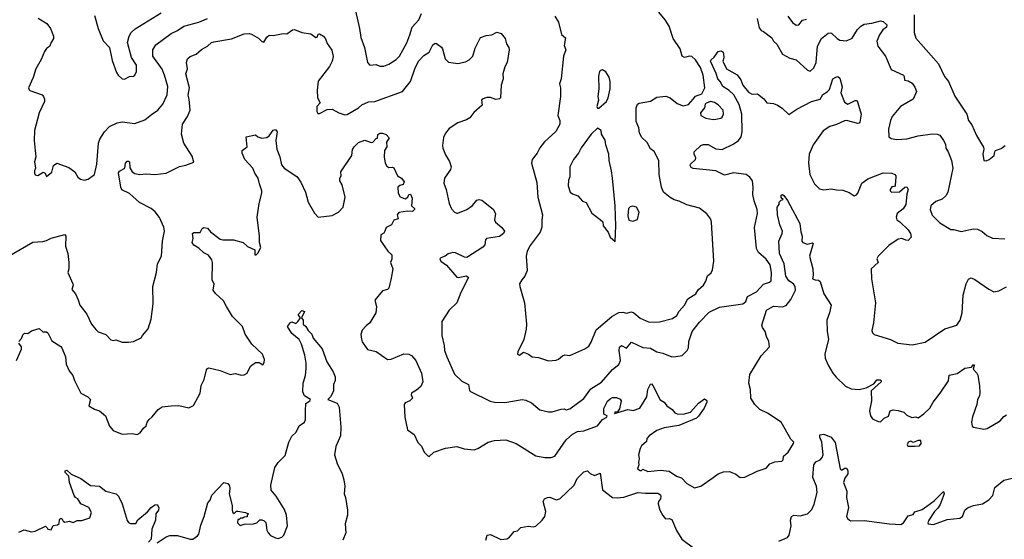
# Model space of a CAD drawing. Extents: x 1678431 to 1860718, y 384618 to 522882.
# Tile 119 of 256: x 1780451 to 1788279, y 434073 to 438206. Entities that reach past the tile are written whole.
import ezdxf

# ---------------------------------------------------------------- set-up
doc = ezdxf.new("R2010")
doc.units = 0

msp = doc.modelspace()

# ---------------------------------------------------------------- linework, layer by layer
at = {"layer": '0CON10XD'}
for points in [[(1781045, 438240), (1781074.4, 438135), (1781115, 438038.8), (1781166, 437985), (1781185, 437882.5), (1781221.2, 437785), (1781233.3, 437765), (1781265, 437736.7), (1781285, 437733.8), (1781325, 437753.3), (1781355, 437756.2), (1781366, 437765), (1781380, 437795), (1781378.1, 437845), (1781340.6, 437905), (1781308.8, 438025), (1781320, 438075), (1781337.1, 438102.9), (1781368, 438132), (1781575, 438260)], [(1783120, 438275), (1783152.9, 438135), (1783163.4, 438063.4), (1783190.8, 437985), (1783216.2, 437866.2), (1783234.1, 437844.1), (1783285, 437850), (1783315, 437835.8), (1783345, 437835.8), (1783385, 437850.8), (1783445, 437888.2), (1783470.8, 437915), (1783528.9, 438021.1), (1783551.8, 438085), (1783570.4, 438145), (1783622.9, 438205), (1783644, 438255)], [(1784704.3, 438235), (1784735, 438186.2), (1784757.5, 438087.5), (1784791.4, 438061.4), (1784780.8, 438000.8), (1784792, 437965), (1784774, 437915), (1784755.8, 437735), (1784742.5, 437695), (1784749.2, 437665), (1784750.8, 437595), (1784730, 437445), (1784745.7, 437405), (1784745.7, 437375), (1784714.5, 437315.5), (1784623.8, 437235), (1784585, 437186.2), (1784566, 437145), (1784525.8, 437094.2), (1784519.2, 437065), (1784561.7, 436911.7), (1784570, 436795), (1784608.1, 436655), (1784602.2, 436607.8), (1784602, 436555), (1784590, 436515), (1784510.2, 436409.8), (1784486.7, 436365), (1784478.6, 436325), (1784485, 436210), (1784466.2, 436165), (1784442, 436138), (1784425.7, 436105), (1784425.8, 436085), (1784464.4, 435955), (1784481.1, 435785), (1784477.8, 435745), (1784457.8, 435662.2), (1784411.4, 435565), (1784409.2, 435545), (1784425, 435537.5), (1784455, 435560.5), (1784496.7, 435545), (1784525, 435523.8), (1784575, 435518.6), (1784655, 435493.6), (1784715, 435497.5), (1784734.5, 435505.5), (1784767, 435533), (1784785, 435540), (1784825, 435536.2), (1784945, 435588), (1784975, 435608), (1784995, 435640), (1785035, 435738), (1785157.5, 435845), (1785215, 435877.4), (1785245, 435880.6), (1785275, 435871.1), (1785315, 435882.5), (1785333.8, 435873.8), (1785385, 435831.4), (1785455, 435798.9), (1785537.6, 435802.4), (1785639.7, 435830.3), (1785675, 435854.2), (1785693.1, 435886.9), (1785736, 435935), (1785762, 435985), (1785825.7, 436025), (1785845, 436056.2), (1785886.2, 436095), (1785906.2, 436125), (1785920.3, 436169.7), (1785947.1, 436192.9), (1785958.9, 436215), (1785968.8, 436285), (1785951.5, 436595), (1785945, 436618.8), (1785912.9, 436662.9), (1785855, 436705.7), (1785753.6, 436733.6), (1785695, 436763.5), (1785655, 436772.7), (1785621.5, 436791.5), (1785568.2, 436835), (1785552.8, 436872.8), (1785533.8, 436973.8), (1785532.9, 437085), (1785495, 437157.5), (1785465, 437178.8), (1785439.2, 437229.2), (1785395, 437272.2), (1785378.5, 437305), (1785372.1, 437345), (1785351.3, 437395), (1785352.2, 437505), (1785363.8, 437535), (1785375, 437540.9), (1785465, 437557.5), (1785515, 437589.3), (1785587.1, 437597.1), (1785623.3, 437585), (1785679.1, 437539.1), (1785725, 437520), (1785767.8, 437532.2), (1785805, 437572.5), (1785825, 437597.8), (1785875, 437616.7), (1785898.9, 437665), (1785885, 437763.8), (1785864.4, 437825), (1785825, 437885.3), (1785795, 437911.9), (1785775, 437914.7), (1785735, 437906.2), (1785716.9, 437915), (1785701.6, 437975), (1785647.3, 438057.3), (1785613.8, 438155), (1785582.8, 438205), (1785532.5, 438265)], [(1786556.9, 438235), (1786595, 438184), (1786625, 438162), (1786645, 438163.8), (1786675, 438203.3), (1786705, 438211.2)], [(1787562.1, 438245), (1787561.9, 438105), (1787575, 438060), (1787755.4, 437855.4), (1787802.7, 437752.7), (1787835.6, 437715), (1787885, 437596.7), (1787980.6, 437455), (1787994.3, 437405), (1788019.6, 437369.6), (1788058.6, 437285), (1788112.5, 437192.5), (1788115.5, 437175), (1788107.5, 437135), (1788115, 437086.7), (1788135, 437084), (1788157.3, 437092.7), (1788197.5, 437125), (1788202.5, 437155), (1788210, 437165), (1788255, 437180), (1788286.1, 437203.9)], [(1780597, 438217), (1780667.5, 438175), (1780694.5, 438134.5), (1780720.8, 438075), (1780719.4, 438055), (1780700, 438025), (1780688.3, 437991.7), (1780663.6, 437976.4), (1780647.7, 437952.3), (1780621.3, 437888.7), (1780579.2, 437815), (1780557.1, 437745), (1780521.2, 437665), (1780525, 437647.5), (1780532.3, 437642.3), (1780629.1, 437609.1), (1780640.8, 437595), (1780647.5, 437572.5), (1780647.5, 437555), (1780605.5, 437464.5), (1780568.1, 437325), (1780567.1, 437245), (1780574.2, 437165.8), (1780580, 437115), (1780568, 437075), (1780576.7, 437025), (1780567.5, 437005), (1780567.5, 436985), (1780575, 436972.5), (1780595, 436966.7), (1780637, 436993), (1780654.1, 436984.1), (1780665, 436957.5), (1780705, 436992), (1780720.6, 437045), (1780745, 437065.8), (1780840.5, 437030.5), (1780890, 436995), (1780914.2, 436954.2), (1780935, 436936.7), (1780965, 436930), (1780995, 436937.5), (1781045.7, 436974.3), (1781063.4, 437056.6), (1781077.3, 437225), (1781088.5, 437255), (1781125, 437312.9), (1781165, 437355.5), (1781225, 437385.6), (1781265, 437393.1), (1781365, 437380), (1781445, 437409.2), (1781497.4, 437452.6), (1781548.8, 437485), (1781588.6, 437535), (1781622.1, 437607.9), (1781627.3, 437675), (1781603.1, 437765), (1781582.8, 437812.8), (1781508.5, 437915), (1781508.2, 437965), (1781534.1, 438005.9), (1781655, 438095.5), (1781705, 438119.6), (1781755, 438153.8), (1781873.8, 438185), (1781945, 438214.4)], [(1786314.4, 438214.4), (1786331.2, 438141.2), (1786345, 438120), (1786365, 438111.2), (1786430.3, 438060.3), (1786444.2, 438035), (1786469.8, 438009.8), (1786515, 437930.8), (1786575, 437900), (1786625, 437887.1), (1786713.2, 437803.2), (1786735, 437796.2), (1786765, 437823.8), (1786783.3, 437865), (1786792.9, 437995), (1786825, 438056), (1786878.3, 438098.3), (1786895, 438102), (1786905, 438097.5), (1786950, 438055), (1786972.2, 438042.2), (1787025, 438037.8), (1787070.5, 438059.5), (1787111.2, 438128.8), (1787137.1, 438155), (1787165, 438170.5), (1787225, 438178.2), (1787295, 438196.5), (1787315, 438190.8), (1787345.8, 438165), (1787343.1, 438145), (1787314.4, 438125), (1787285.5, 438085), (1787266.4, 438035), (1787272.5, 437995), (1787335.6, 437915), (1787379.1, 437809.1), (1787476.9, 437765), (1787482.9, 437755), (1787484.3, 437725), (1787515, 437720), (1787545, 437702), (1787568.5, 437668.5), (1787580, 437635), (1787555.4, 437574.6), (1787454.5, 437515.5), (1787387.5, 437435), (1787374.3, 437405), (1787357.5, 437335), (1787360, 437275), (1787379.3, 437260.7), (1787425, 437252.2), (1787505, 437259.5), (1787592.7, 437282.7), (1787707.3, 437297.3), (1787745.8, 437295.8), (1787765, 437288), (1787796, 437246), (1787810.5, 437215), (1787814.4, 437185), (1787833.1, 437155), (1787858.8, 437085), (1787868.8, 437025), (1787831.2, 436835), (1787813.9, 436806.1), (1787785, 436778.1), (1787735, 436758.9), (1787695.7, 436725), (1787688.9, 436695), (1787705, 436652), (1787765, 436589.4), (1787855, 436535.8), (1787875, 436538), (1787935, 436522.5), (1788035, 436542.5), (1788065, 436540), (1788102.1, 436522.1), (1788138.8, 436488.8), (1788185, 436468.8), (1788283.6, 436463.6)], [(1781494.7, 436704.7), (1781403.1, 436753.1), (1781325, 436824.3), (1781262.8, 436852.8), (1781253.6, 436873.6), (1781235, 436986.7), (1781245, 437001.9), (1781287.5, 437025), (1781290.8, 437065), (1781305, 437080), (1781315, 437081.2), (1781324, 437074), (1781326.4, 437026.4), (1781345.8, 436995), (1781365, 436981.9), (1781405.5, 436975.5), (1781455, 436981.1), (1781525, 436975.6), (1781615, 436985.8), (1781721.3, 437038.7), (1781771.2, 437048.8), (1781835, 437072.5), (1781821.2, 437121.2), (1781754.5, 437225), (1781736.9, 437295), (1781744, 437375), (1781785, 437436), (1781806.7, 437485), (1781797.5, 437575), (1781791.5, 437605), (1781799.5, 437665), (1781771.9, 437775), (1781785.8, 437814.2), (1781776.7, 437865), (1781786.1, 437893.9), (1781805, 437913.3), (1781855, 437931.2), (1781895, 437970), (1781943.6, 437996.4), (1781975, 438023.1), (1781995, 438030), (1782135.3, 438054.7), (1782235, 438093.1), (1782275, 438095.6), (1782295, 438090.8), (1782348.7, 438058.7), (1782375, 438033.3), (1782391.7, 438028.3), (1782415, 438066.7), (1782435, 438082.5), (1782465, 438080), (1782544.2, 438095.8), (1782575, 438093.3), (1782620, 438125), (1782635, 438127.5), (1782695, 438103.3), (1782765, 438093.3), (1782805, 438063.3), (1782815, 438067.5), (1782825, 438090), (1782835, 438093.8), (1782865, 438073.8), (1782882.7, 438052.7), (1782896, 438016), (1782932.3, 437962.3), (1782941.7, 437911.7), (1782935.4, 437874.6), (1782915, 437834.2), (1782823.8, 437716.2), (1782816.5, 437645), (1782819.4, 437585), (1782838.8, 437545), (1782812.5, 437515), (1782812, 437475), (1782820.8, 437460.8), (1782835, 437458.8), (1782895, 437491.2), (1782935, 437493.8), (1782987.5, 437465), (1783035, 437450), (1783055, 437450.5), (1783143.1, 437505), (1783170.8, 437529.2), (1783225, 437552.7), (1783275, 437554.7), (1783493.8, 437635), (1783558.6, 437715), (1783595, 437823.8), (1783625, 437878), (1783665, 437921.2), (1783705, 437946.7), (1783735, 438006.2), (1783755, 438018.8), (1783765, 438016.7), (1783805, 437987.5), (1783813.3, 437975), (1783832.5, 437895), (1783858.8, 437868.8), (1783935, 437857.1), (1783995, 437871.1), (1784025, 437885.8), (1784052.9, 437915), (1784071.4, 437978.6), (1784113.8, 438065), (1784158.8, 438081.2), (1784205, 438086.2), (1784245, 438106.7), (1784277.5, 438095), (1784310, 438055), (1784320, 438015), (1784340, 437985), (1784343.3, 437965), (1784327.5, 437865), (1784308.3, 437831.7), (1784291.2, 437775), (1784294, 437735), (1784278.8, 437685), (1784273.3, 437585), (1784265, 437576.7), (1784235, 437571.2), (1784193.9, 437586.1), (1784165, 437586.2), (1784127, 437573), (1784122.5, 437565), (1784127.5, 437525), (1784062.4, 437467.6), (1784030, 437425), (1784001.9, 437408.1), (1783934.1, 437385.9), (1783865, 437341.4), (1783835, 437303.8), (1783821.4, 437268.6), (1783811.4, 437205), (1783814.3, 437185), (1783835, 437130), (1783866.9, 437076.9), (1783880.8, 437035), (1783875.8, 437015), (1783828.8, 436945), (1783823.8, 436905), (1783842, 436855), (1783865.6, 436745), (1783885, 436702), (1783908.8, 436675), (1783925, 436666), (1783935, 436668), (1784006.2, 436695), (1784050.9, 436729.1), (1784085, 436771.4), (1784105, 436775.6), (1784125, 436769.4), (1784215, 436700), (1784232.9, 436665), (1784226.2, 436615), (1784233.8, 436595), (1784284.2, 436554.2), (1784304, 436525), (1784297.5, 436505), (1784265, 436481.1), (1784163.3, 436465), (1784153.8, 436455), (1784147.5, 436415), (1784133.6, 436396.4), (1784005, 436313.8), (1783986.1, 436316.1), (1783915, 436351.2), (1783895, 436354), (1783856.1, 436343.9), (1783833.3, 436325), (1783798.3, 436311.7), (1783792, 436305), (1783798, 436285), (1783844.5, 436254.5), (1783925, 436158.8), (1783935.6, 436154.4), (1784002.3, 436167.7), (1784018, 436155), (1783958.5, 436035), (1783926.7, 435955), (1783866.2, 435895), (1783807.5, 435805), (1783806.7, 435695), (1783826.5, 435615), (1783829.4, 435575), (1783845.6, 435525), (1783907.4, 435387.4), (1783965, 435330), (1784018.8, 435305), (1784027.7, 435257.7), (1784035, 435248.8), (1784191.7, 435171.7), (1784225, 435164.2), (1784308.6, 435161.4), (1784445, 435184), (1784475, 435180), (1784518.7, 435158.7), (1784585, 435103.8), (1784656.1, 435086.1), (1784685, 435088), (1784755, 435109.2), (1784780.7, 435110.7), (1784795, 435103.3), (1784825, 435110), (1784935, 435193.8), (1784990.6, 435269.4), (1785076.8, 435323.2), (1785165, 435422.7), (1785215, 435462.5), (1785226.5, 435495), (1785215.5, 435575), (1785220, 435600), (1785235, 435614), (1785275, 435592), (1785315, 435640), (1785405, 435598.2), (1785465, 435593.6), (1785515, 435563.5), (1785565, 435553.3), (1785635, 435524.3), (1785668, 435528), (1785716.7, 435535), (1785758, 435575), (1785767.1, 435595), (1785770, 435645), (1785797.8, 435725), (1785855, 435798.9), (1785931.3, 435878.7), (1786015, 435920.4), (1786200, 435945), (1786223.8, 435965), (1786238, 436005), (1786308, 436042), (1786365, 436101.2), (1786411.7, 436118.3), (1786425, 436130), (1786427.3, 436195), (1786416.9, 436255), (1786385, 436301.5), (1786324.7, 436354.7), (1786309.6, 436385), (1786293.9, 436553.9), (1786316.8, 436665), (1786312.7, 436695), (1786289.1, 436765), (1786279.2, 436815), (1786281.5, 436875), (1786275.6, 436925), (1786255, 436954.3), (1786225.4, 436975.4), (1786125, 436986.9), (1786055, 436969.5), (1785985, 437003.2), (1785805, 437021.5), (1785789.3, 437029.3), (1785780.6, 437045), (1785785, 437058), (1785824, 437095), (1785826.1, 437106.1), (1785813.3, 437135), (1785813.3, 437155), (1785865, 437206.2), (1785885, 437212.5), (1785925, 437212.5), (1785985, 437177.5), (1786035, 437174.4), (1786124, 437216), (1786165.6, 437245), (1786186.8, 437273.2), (1786194.7, 437315), (1786192.4, 437455), (1786172.2, 437532.2), (1786129.4, 437609.4), (1786092.4, 437642.4), (1786040.8, 437675), (1786018.8, 437715), (1786001.4, 437735), (1785988.7, 437778.7), (1785944, 437875), (1785946.7, 437885), (1785973.1, 437906.9), (1786005, 437952.5), (1786025, 437957.5), (1786040, 437950), (1786046.9, 437936.9), (1786047.9, 437902.1), (1786041.2, 437875), (1786070, 437815), (1786155, 437768.1), (1786185, 437728), (1786200, 437685), (1786245, 437630), (1786275, 437613.8), (1786316.1, 437616.1), (1786367, 437577), (1786390.8, 437545), (1786445, 437539.2), (1786475, 437525.8), (1786511.7, 437501.7), (1786565, 437451.2), (1786629.2, 437495), (1786745, 437555.7), (1786815, 437572.5), (1786835, 437610), (1786869.2, 437630.8), (1786889.2, 437650.8), (1786915.8, 437734.2), (1786940.5, 437749.5), (1786955, 437753.3), (1786970.5, 437740.5), (1786989.2, 437670.8), (1786980, 437625), (1787008.8, 437548.8), (1787035, 437534.2), (1787094, 437564), (1787105, 437562), (1787112.2, 437552.2), (1787140, 437455), (1787129.2, 437390.8), (1787125, 437382.5), (1787115, 437380), (1787025, 437404.2), (1787008.8, 437401.2), (1786945, 437372.7), (1786892.7, 437357.3), (1786837.4, 437322.6), (1786759.2, 437210.8), (1786728, 437135), (1786723.4, 437066.6), (1786733.3, 436973.3), (1786769.1, 436899.1), (1786809.7, 436859.7), (1786845, 436852.5), (1786901.2, 436861.2), (1786945, 436851.4), (1786995, 436850), (1787045, 436832), (1787085, 436804.3), (1787105, 436812.9), (1787114.3, 436825), (1787145, 436906.2), (1787195, 436941.2), (1787315, 436988), (1787385, 436986), (1787407.5, 436975), (1787417.5, 436965), (1787417.5, 436955), (1787411.7, 436888.3), (1787405, 436880), (1787385, 436877.5), (1787372.5, 436855), (1787372.5, 436845), (1787382.5, 436835), (1787445, 436837.5), (1787487.5, 436875), (1787505, 436877.5), (1787515.8, 436855), (1787503.1, 436816.9), (1787495.6, 436735), (1787475, 436701.2), (1787427.5, 436665), (1787418.8, 436635), (1787425, 436613.3), (1787449.2, 436599.2), (1787515, 436533.8), (1787532.5, 436505), (1787538.8, 436475), (1787515, 436448.8), (1787495, 436451.2), (1787465, 436466), (1787435, 436460), (1787360.9, 436409.1), (1787276, 436325), (1787266.2, 436305), (1787276.7, 436275), (1787220.8, 436225), (1787223.1, 436145), (1787254.4, 435955), (1787238.1, 435795), (1787226.2, 435735), (1787230, 435715), (1787245, 435702), (1787375, 435662), (1787433, 435633), (1787545, 435620), (1787648.5, 435641.5), (1787805, 435746), (1787902.7, 435777.3), (1787928, 435815), (1787944, 435875), (1787951.9, 436015), (1787974.4, 436105), (1787995, 436141.2), (1788015, 436152), (1788045, 436139.2), (1788155, 436062.9), (1788195, 436042), (1788235, 436050), (1788295, 436080.5)], [(1785055, 437502.5), (1785115.5, 437554.5), (1785128.5, 437585), (1785144.1, 437655), (1785144.2, 437715), (1785138, 437748), (1785110.7, 437790.7), (1785085, 437806), (1785067.1, 437802.9), (1785060, 437795), (1785052.4, 437757.6), (1785055.8, 437655), (1785046, 437595), (1785051.2, 437565), (1785040, 437515), (1785045, 437502.5), (1785055, 437502.5)], [(1785965, 437410.8), (1785985, 437414), (1786025, 437422), (1786035, 437430), (1786047.1, 437455), (1786042.5, 437485), (1786005, 437528.1), (1785975, 437546.9), (1785945, 437554), (1785907.7, 437542.3), (1785900, 437535), (1785896, 437505), (1785864.4, 437465), (1785865.8, 437445), (1785905, 437423.1), (1785965, 437410.8)], [(1782094.4, 435924.4), (1782070.3, 435970.3), (1782008.3, 436028.3), (1781988.8, 436055), (1781996.7, 436105), (1781980, 436135), (1781982.5, 436275), (1781977.5, 436295), (1781953, 436333), (1781915, 436351.2), (1781875, 436388.8), (1781835, 436412.5), (1781823.3, 436435), (1781828.8, 436465), (1781824, 436506), (1781835, 436512), (1781886.1, 436513.9), (1781902.5, 436545), (1781915, 436552.5), (1781945, 436546.7), (1781968.3, 436518.3), (1782045, 436460), (1782065.6, 436454.4), (1782150, 436455), (1782226.7, 436435), (1782262.7, 436402.7), (1782320, 436375), (1782320, 436335), (1782330, 436335), (1782345, 436350), (1782368, 436395), (1782357.5, 436435), (1782357.5, 436485), (1782337.5, 436635), (1782354.2, 436744.2), (1782375.7, 436825), (1782375.5, 436845.5), (1782358.6, 436901.4), (1782345.7, 436945), (1782320, 436985), (1782304.2, 437024.2), (1782242, 437095), (1782218.8, 437145), (1782220, 437165), (1782260, 437195), (1782250, 437275), (1782325, 437290), (1782344.1, 437274.1), (1782375, 437263.8), (1782415, 437270), (1782435, 437283.3), (1782465, 437326.7), (1782485, 437332.5), (1782498, 437315), (1782486, 437245), (1782494, 437175), (1782520, 437115), (1782532.1, 437052.1), (1782554.4, 437024.4), (1782655, 436958.8), (1782685, 436913.8), (1782721.9, 436835), (1782743.8, 436755), (1782795, 436667.5), (1782822.5, 436635), (1782935, 436648.8), (1782985, 436676), (1783022.9, 436715), (1783038.2, 436795), (1783015, 436892.5), (1782996.7, 436925), (1782996.2, 436945), (1783007.5, 436965), (1783003.3, 436995), (1783091.2, 437125), (1783097.7, 437172.3), (1783108.8, 437195), (1783145, 437228.8), (1783195, 437246.7), (1783245, 437230), (1783258.3, 437231.7), (1783285, 437260), (1783296.4, 437263.6), (1783298.3, 437291.7), (1783315, 437302.5), (1783335, 437303.3), (1783365, 437292.5), (1783387.5, 437265), (1783368.3, 437231.7), (1783370, 437195), (1783350, 437165), (1783349.2, 437115), (1783356.7, 437065), (1783370.7, 437040.7), (1783385, 437030), (1783415, 437032.5), (1783425, 437027.5), (1783453.8, 436965), (1783485.8, 436945.8), (1783507.5, 436915), (1783500, 436895), (1783473, 436887), (1783457.5, 436875), (1783460, 436825), (1783475, 436796.2), (1783515, 436782), (1783535.9, 436794.1), (1783545, 436816.7), (1783557.7, 436817.7), (1783570, 436785), (1783566, 436726), (1783590, 436705), (1783590, 436695), (1783575, 436680), (1783535, 436684.2), (1783465, 436673.3), (1783452.5, 436655), (1783459.3, 436620.7), (1783425, 436612.5), (1783406.2, 436575), (1783365, 436553.3), (1783353.3, 436525), (1783345, 436507.5), (1783322.5, 436495), (1783320.5, 436450.5), (1783377.5, 436365), (1783408.8, 436335), (1783408.3, 436301.7), (1783400, 436275), (1783416.9, 436225), (1783405, 436150), (1783385, 436070.8), (1783375, 436060.8), (1783335, 436050), (1783274.1, 435975.9), (1783288.8, 435925), (1783283.3, 435875), (1783235.6, 435794.4), (1783205, 435771.2), (1783174.3, 435735.7), (1783161.7, 435701.7), (1783167.5, 435665), (1783174.3, 435644.3), (1783215, 435583.8), (1783285, 435567.1), (1783375, 435504.2), (1783405, 435507.1), (1783505, 435547.8), (1783545, 435546.7), (1783566.2, 435536.2), (1783600, 435495), (1783644.5, 435395), (1783656.7, 435325), (1783640.9, 435289.1), (1783605, 435258.6), (1783564.6, 435235.4), (1783562.5, 435225), (1783573.8, 435195), (1783552, 435175), (1783515, 435157.3), (1783506.4, 435145), (1783512.2, 435045), (1783533.3, 434945), (1783587.3, 434907.3), (1783615, 434842.5), (1783644.1, 434814.1), (1783667.5, 434765), (1783695, 434737.5), (1783705, 434732.5), (1783744.1, 434765.9), (1783835, 434799.2), (1783925, 434810.6), (1783985, 434791.5), (1784065, 434785.7), (1784094.2, 434795.8), (1784175, 434846.9), (1784225, 434858.6), (1784315, 434864.3), (1784398, 434835), (1784555, 434737.1), (1784625.9, 434724.1), (1784675, 434724), (1784705.5, 434734.5), (1784794.4, 434865), (1784845, 434910), (1784885, 434930), (1784936.7, 434936.7), (1785043.3, 434975), (1785085, 435026.2), (1785120, 435045), (1785122.5, 435055), (1785095, 435067.5), (1785096, 435114), (1785125, 435172), (1785145, 435190.8), (1785165, 435200.8), (1785195, 435201.2), (1785225, 435188), (1785234, 435175), (1785220, 435110), (1785202.5, 435087.5), (1785183.3, 435085), (1785180, 435075), (1785285, 435105.8), (1785327.7, 435097.7), (1785382, 435115), (1785437.5, 435205), (1785445.6, 435265), (1785465, 435307.5), (1785475, 435310), (1785485, 435297.5), (1785543.1, 435183.1), (1785575, 435163.8), (1785595.8, 435135.8), (1785638.8, 435105), (1785659.4, 435079.4), (1785678.8, 435071.2), (1785725, 435068.5), (1785784, 435085), (1785848.6, 435155), (1785895, 435190), (1785915, 435177.5), (1785913.8, 435165), (1785891.9, 435115), (1785848.7, 435051.3), (1785832.7, 435037.3), (1785691.3, 434978.7), (1785575, 434958.6), (1785515, 434938.8), (1785454.4, 434895.6), (1785437.5, 434875), (1785435, 434850), (1785393.6, 434816.4), (1785383.6, 434796.4), (1785371.2, 434745), (1785376.7, 434715), (1785370, 434685), (1785373.3, 434665), (1785363, 434633), (1785385, 434620), (1785395, 434620), (1785405, 434630), (1785445, 434612.5), (1785545, 434622.9), (1785615, 434615.8), (1785673.8, 434575), (1785711.3, 434561.3), (1785755, 434516.2), (1785815, 434482.5), (1785865, 434496.7), (1785964.3, 434565.7), (1786005, 434593.8), (1786045, 434608.8), (1786095, 434611.2), (1786145, 434592.5), (1786180, 434565), (1786215, 434566.2), (1786314.5, 434615.5), (1786385, 434640), (1786415, 434674), (1786455, 434688), (1786510, 434695), (1786520, 434705), (1786523.3, 434735), (1786561.2, 434765), (1786603.3, 434835), (1786606.2, 434845), (1786580.6, 434870.6), (1786505.7, 435005), (1786396.2, 435076.2), (1786335, 435104.4), (1786295, 435145.7), (1786264.5, 435195), (1786260.9, 435265), (1786247.1, 435315), (1786256, 435385), (1786345, 435532.5), (1786410.8, 435605), (1786407.1, 435645), (1786387.5, 435685), (1786378, 435725), (1786356.6, 435756.6), (1786352.2, 435775), (1786388.6, 435895), (1786445, 435927.3), (1786515, 435922.9), (1786545, 435932.9), (1786580.5, 435979.5), (1786618.1, 436055), (1786615.8, 436085), (1786602.5, 436105), (1786565, 436130), (1786541.3, 436165), (1786528.7, 436265), (1786491.2, 436345), (1786485.7, 436444.3), (1786513.1, 436505), (1786515.6, 436525), (1786494.3, 436575), (1786475, 436652.5), (1786474, 436716), (1786490, 436735), (1786490, 436755), (1786505, 436770), (1786520, 436775), (1786505, 436790), (1786505, 436810), (1786515, 436816.7), (1786525, 436806.7), (1786555, 436766.7), (1786652.5, 436585), (1786660.8, 436519.2), (1786671.2, 436485), (1786670, 436445), (1786676.7, 436435), (1786711.7, 436421.7), (1786755, 436430), (1786760, 436425), (1786730.9, 436325), (1786755.8, 436225), (1786759.2, 436175), (1786753.8, 436145), (1786775, 436136), (1786802.5, 436135), (1786814.4, 436124.4), (1786844.4, 436025), (1786901.1, 435935), (1786890.3, 435875), (1786868.7, 435815), (1786871.1, 435725), (1786882.1, 435665), (1786852.2, 435545), (1786855.5, 435515), (1786877.5, 435457.5), (1786914.7, 435394.7), (1786942.2, 435362.2), (1787015, 435290), (1787060.3, 435270.3), (1787125, 435265.8), (1787181.2, 435278.8), (1787240.8, 435309.2), (1787251.7, 435321.7), (1787265, 435342.5), (1787291.7, 435341.7), (1787300, 435335), (1787300, 435325), (1787220.8, 435255), (1787222, 435175), (1787205.8, 435095), (1787214.2, 435055), (1787231.2, 435031.2), (1787275, 435010), (1787295, 435007.5), (1787325, 435037.5), (1787358.3, 435051.7), (1787372.5, 435095), (1787395, 435102.5), (1787435, 435098.8), (1787480, 435085), (1787505, 435060), (1787543, 435043), (1787575, 435047.5), (1787595, 435040), (1787639.3, 435070.7), (1787686.7, 435115), (1787713.3, 435165), (1787770, 435235), (1787836.5, 435333.5), (1787841.7, 435378.3), (1787905, 435392.9), (1787964.7, 435435.3), (1788017, 435443), (1788035, 435463.3), (1788039.2, 435455), (1788031.4, 435425), (1788060.8, 435395), (1788067.9, 435377.9), (1788082.9, 435295), (1788084.4, 435235.6), (1788080.8, 435215), (1788064.6, 435185.4), (1788060.6, 435145), (1788025, 435047.5), (1788018.8, 435005), (1788023.8, 434973.8), (1788033.8, 434963.8), (1788115, 434950), (1788142.5, 434955), (1788245, 435014.3), (1788275, 435050), (1788295, 435063.8)], [(1785185, 436442.5), (1785190, 436565), (1785184.1, 436725.9), (1785164.7, 436945.3), (1785156.7, 437005), (1785136.2, 437085), (1785135, 437137.5), (1785110.3, 437210.3), (1785106.4, 437246.4), (1785076.7, 437295), (1785072.5, 437325), (1785045, 437342.5), (1784995, 437296.2), (1784915, 437186), (1784894.5, 437145.5), (1784852.9, 437095), (1784824.3, 437035), (1784824.1, 436955.9), (1784815, 436930), (1784811.2, 436885), (1784826.7, 436835), (1784845, 436820), (1784887.5, 436805), (1784925, 436762.5), (1784955, 436752.5), (1784998.3, 436668.3), (1785066.4, 436616.4), (1785087, 436597), (1785090, 436565), (1785130, 436515), (1785146.4, 436476.4), (1785185, 436442.5)], [(1780355, 436318.8), (1780555, 436435.8), (1780635, 436441.2), (1780665, 436448.8), (1780700.8, 436469.2), (1780808.3, 436498.3), (1780817.5, 436485), (1780814.3, 436404.3), (1780834, 436345), (1780841.4, 436275), (1780840.8, 436225), (1780833.8, 436195), (1780874, 436105), (1780876.1, 436093.9), (1780865, 436060), (1780895, 436026.7), (1780915, 435976.7), (1780929.2, 435935), (1780985.6, 435865), (1781022, 435785), (1781055, 435741.2), (1781075, 435724.2), (1781135, 435703.3), (1781175, 435658.8), (1781195, 435653.8), (1781215, 435660), (1781265, 435640), (1781315, 435641.4), (1781355, 435646), (1781417.5, 435675), (1781427.5, 435695), (1781472.4, 435747.6), (1781496.5, 435825), (1781511.4, 435945), (1781510, 436085), (1781537.8, 436195), (1781546.5, 436265), (1781578, 436325), (1781586.8, 436445), (1781600.9, 436525), (1781596.1, 436555), (1781562.7, 436632.7), (1781528.1, 436678.1), (1781494.7, 436704.7)], [(1785325, 436604.3), (1785363.6, 436616.4), (1785376.2, 436675), (1785353.8, 436715), (1785325, 436721.8), (1785305, 436717.9), (1785290.5, 436705), (1785285.6, 436645.6), (1785295, 436610.8), (1785325, 436604.3)], [(1780443.6, 435646.4), (1780465, 435670), (1780475, 435700), (1780488.3, 435711.7), (1780515, 435710), (1780545, 435730), (1780605, 435750), (1780635, 435722.5), (1780665, 435723.8), (1780675, 435716.2), (1780705, 435651.2), (1780776.9, 435606.9), (1780785.7, 435595.7), (1780815.6, 435525.6), (1780820, 435465), (1780844.3, 435414.3), (1780874, 435375), (1780886.2, 435335), (1780936.4, 435236.4), (1780992.5, 435205), (1781012.5, 435185), (1781000, 435135), (1781045, 435108.6), (1781085, 435094.2), (1781133.3, 435055), (1781165, 434972.5), (1781195, 434937.5), (1781265, 434910), (1781345, 434913.3), (1781385, 434907.5), (1781409.3, 434920.7), (1781434.1, 434955.9), (1781456.7, 434975), (1781463.8, 435005), (1781478.8, 435025), (1781505, 435046.2), (1781551.2, 435105), (1781583.7, 435126.3), (1781655, 435135.6), (1781715, 435136), (1781795, 435120), (1781833, 435137), (1781885.9, 435234.1), (1781894.2, 435295.8), (1781916.2, 435345), (1781935, 435420), (1781945, 435432.5), (1781955, 435436.7), (1782045, 435416.7), (1782125, 435383.8), (1782165, 435391.2), (1782215, 435377.5), (1782235, 435380), (1782260, 435395), (1782285, 435450), (1782325, 435480), (1782355, 435480), (1782385, 435460), (1782395, 435480), (1782396.1, 435503.9), (1782381.2, 435545), (1782296.2, 435625), (1782244, 435705), (1782221.2, 435765), (1782142, 435845), (1782094.4, 435924.4)], [(1781545, 434043.8), (1781615, 434093.1), (1781645, 434103.3), (1781704.5, 434104.5), (1781805, 434074.3), (1781827.5, 434075), (1781865, 434100), (1781876, 434115), (1781890, 434185), (1781918.6, 434255), (1781946.8, 434363.2), (1781965.8, 434385), (1781978.6, 434425), (1782075, 434523.8), (1782106.2, 434516.2), (1782117.5, 434497.5), (1782122.5, 434475), (1782117.1, 434435), (1782140.9, 434340.9), (1782138.9, 434305), (1782145, 434286.7), (1782155, 434277.5), (1782175, 434296), (1782185, 434296.2), (1782246.1, 434286.1), (1782270, 434275), (1782260, 434265), (1782258.3, 434251.7), (1782235, 434250), (1782225, 434240), (1782205, 434240), (1782195, 434230), (1782185, 434230), (1782183.3, 434205), (1782202.3, 434182.3), (1782236.2, 434193.8), (1782310, 434195), (1782336.7, 434205), (1782361.2, 434228.8), (1782375, 434228.8), (1782395, 434220), (1782407, 434207), (1782416.9, 434145), (1782425.7, 434125), (1782445, 434104.3), (1782483.5, 434083.5), (1782505, 434078.8), (1782535, 434088.8), (1782551.2, 434105), (1782580.6, 434179.4), (1782570.9, 434265), (1782555, 434310), (1782491.1, 434415), (1782451.1, 434465), (1782447.5, 434505), (1782479.2, 434645), (1782506.3, 434683.7), (1782560.8, 434739.2), (1782590.8, 434845), (1782615, 434894), (1782650, 434925), (1782674, 434975), (1782716, 435005), (1782722.5, 435025), (1782724.3, 435095), (1782725.8, 435154.2), (1782757.5, 435175), (1782762.5, 435185), (1782715, 435214), (1782701.4, 435245), (1782704.4, 435315.6), (1782722.2, 435375), (1782728, 435432), (1782727.5, 435475), (1782716.6, 435536.6), (1782690.8, 435625), (1782672, 435662), (1782615, 435710), (1782580, 435765), (1782603.3, 435796.7), (1782615, 435802.5), (1782645, 435790), (1782665, 435807.5), (1782682.5, 435835), (1782667.5, 435855), (1782667.5, 435865), (1782695, 435893.3), (1782716, 435885), (1782690, 435835), (1782703.8, 435815), (1782703.8, 435783.8), (1782725, 435766.7), (1782743.9, 435733.9), (1782773.3, 435705), (1782785, 435672.5), (1782855, 435586.7), (1782892, 435485), (1782943.8, 435405), (1782960, 435365), (1782958.8, 435335), (1782946.7, 435305), (1782945, 435250), (1782923, 435207), (1782900, 435185), (1782975, 435156), (1782992, 435125), (1783004.7, 434965), (1783002.5, 434895), (1782965, 434812.5), (1782954.4, 434745), (1782976, 434675), (1783014.3, 434595), (1783026.6, 434546.6), (1783036.7, 434495), (1783029.7, 434435), (1783040.5, 434405), (1783056.6, 434305), (1783058.2, 434265), (1783037.5, 434195), (1783043.8, 434125), (1783018.6, 434065)], [(1780426.2, 435495), (1780465.9, 435584.1), (1780463.8, 435605), (1780445, 435632.5)], [(1786485, 434058.8), (1786555, 434086.7), (1786568.8, 434105), (1786585, 434180), (1786579.5, 434225), (1786586.6, 434253.4), (1786605, 434264.2), (1786655, 434260), (1786713.8, 434275), (1786748.7, 434311.3), (1786767.6, 434352.4), (1786791.9, 434445), (1786785.5, 434495), (1786757.8, 434565), (1786765.8, 434665), (1786780.6, 434689.4), (1786814.3, 434705.7), (1786832, 434725), (1786838.6, 434745), (1786828.8, 434845), (1786811.2, 434885), (1786812.5, 434905), (1786845, 434910), (1786902.5, 434885), (1786935, 434843.3), (1786974.4, 434634.4), (1786985, 434622.5), (1787012.3, 434637.7), (1787025, 434638), (1787035, 434620), (1787035.7, 434594.3), (1787009.7, 434560.3), (1787001.1, 434525), (1787025.7, 434455), (1787024.4, 434405), (1787040, 434325), (1787024.4, 434255), (1787035, 434236.7), (1787055, 434221.2), (1787165, 434223.1), (1787365, 434196.9), (1787455, 434192), (1787477, 434203), (1787515, 434258.8), (1787555, 434270), (1787568.8, 434291.2), (1787625, 434309.5), (1787662.1, 434337.9), (1787722, 434378), (1787795, 434453.3), (1787800, 434435), (1787769.8, 434350.2), (1787750.2, 434319.8), (1787724, 434295), (1787677.5, 434225), (1787670.8, 434205), (1787674, 434195), (1787715, 434190), (1787825, 434229.4), (1787925, 434241.5), (1787945.7, 434255), (1787964.3, 434305), (1787985, 434322.9), (1788035, 434341.1), (1788104.4, 434355.6), (1788155, 434386), (1788187.5, 434422.5), (1788203.9, 434486.1), (1788275, 434544.3), (1788355, 434563.3)], [(1787513, 434813), (1787565, 434813.3), (1787605, 434817.5), (1787616.7, 434835), (1787615, 434860), (1787595, 434860), (1787555, 434842.5), (1787535, 434852.5), (1787513.6, 434846.4), (1787507.5, 434825), (1787513, 434813)], [(1780445, 434130), (1780485, 434148.8), (1780545, 434133.8), (1780575, 434136.7), (1780655, 434176.7), (1780670, 434165), (1780675, 434152.5), (1780701.7, 434148.3), (1780717, 434183), (1780751.7, 434188.3), (1780765, 434200), (1780768.3, 434231.7), (1780775, 434237.5), (1780785, 434237.5), (1780797, 434217), (1780810.7, 434210.7), (1780845, 434216.7), (1780875, 434206.7), (1780908.3, 434221.7), (1780945, 434223.3), (1781007.5, 434245), (1781022.5, 434285), (1781000, 434325), (1780936.7, 434355), (1780912.5, 434395), (1780895, 434406.7), (1780885, 434422.5), (1780845.8, 434525), (1780842.5, 434575), (1780813.3, 434605), (1780813, 434617), (1780825, 434622.5), (1780861.2, 434591.2), (1780936.4, 434556.4), (1781015, 434500.8), (1781085, 434496), (1781136.4, 434456.4), (1781216.7, 434435), (1781236, 434415), (1781265.5, 434355.5), (1781305, 434223.3), (1781315, 434206.7), (1781331.7, 434198.3), (1781375, 434200), (1781390.7, 434229.3), (1781467.6, 434292.4), (1781496.2, 434325), (1781525, 434346.7), (1781545, 434350), (1781556.4, 434326.4), (1781554.2, 434305), (1781534.3, 434275), (1781530.8, 434225), (1781500.8, 434155), (1781496.1, 434073.9), (1781475, 434050)], [(1784157.5, 434065), (1784167.5, 434105), (1784195, 434112.5), (1784275, 434072.5), (1784325, 434076.7), (1784345, 434090), (1784382.5, 434135), (1784408.3, 434141.7), (1784435, 434166.7), (1784492.3, 434177.7), (1784535, 434172), (1784555, 434178.8), (1784605, 434225.8), (1784625.6, 434255), (1784634.4, 434295), (1784612.9, 434375), (1784624.3, 434395.7), (1784646, 434406), (1784665, 434407.5), (1784715, 434387.5), (1784745, 434395.7), (1784858, 434505), (1784882.4, 434557.6), (1784935, 434610), (1784965, 434618.8), (1784987, 434597), (1785020.7, 434580.7), (1785065, 434600), (1785085, 434466.7), (1785165, 434405.7), (1785202.1, 434402.1), (1785255, 434409.5), (1785365, 434444.5), (1785425, 434438.8), (1785525, 434440.4), (1785545, 434426.9), (1785549.1, 434415), (1785545, 434396.2), (1785530, 434375), (1785527.5, 434355), (1785539.4, 434305), (1785565, 434261.2), (1785585, 434236), (1785615, 434238.9), (1785635, 434229.4), (1785673.1, 434143.1), (1785715, 434074), (1785818.3, 433998.3)]]:
    msp.add_lwpolyline(points, dxfattribs=at)

doc.saveas('drawing.dxf')
